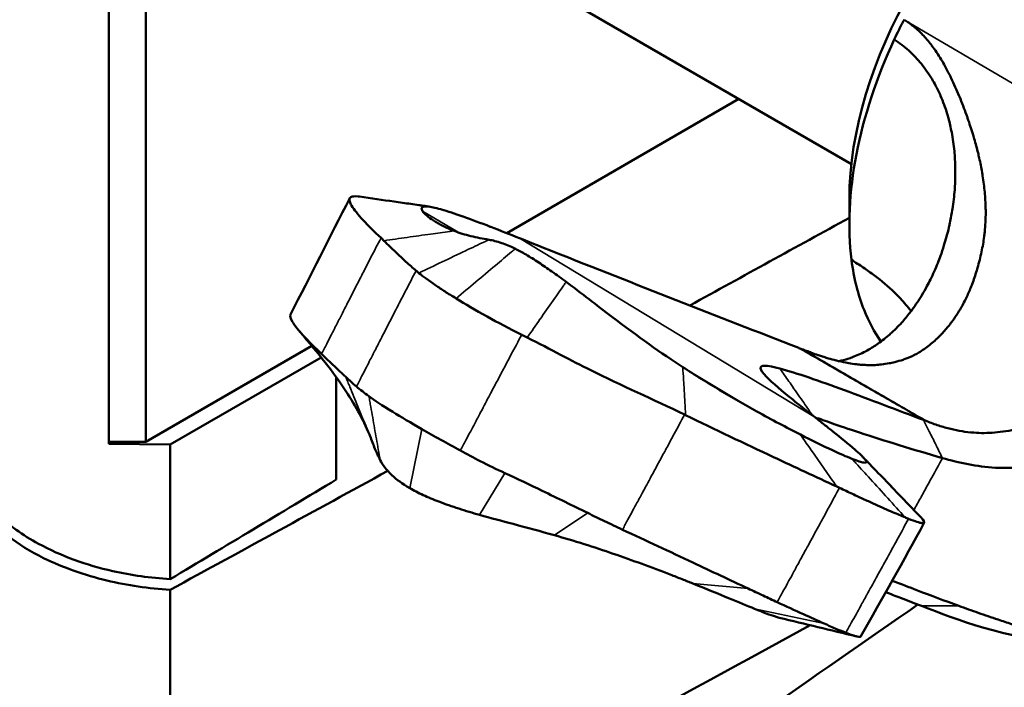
# Model space of a CAD drawing. Header units: millimetres. Extents: x 0 to 6049, y -120 to 1682.
# Tile 244 of 256: x 1866 to 1901, y 967 to 991. Entities that reach past the tile are written whole.
import ezdxf

# ---------------------------------------------------------------- set-up
doc = ezdxf.new("R2010")
doc.units = ezdxf.units.MM
doc.header["$LTSCALE"] = 2
doc.layers.add('Sichtbar (ISO)', color=7, linetype='Continuous', lineweight=50)
doc.layers.add('Sichtbar schmal (ISO)', color=7, linetype='Continuous', lineweight=35)

msp = doc.modelspace()

# ---------------------------------------------------------------- linework, layer by layer
at = {"layer": 'Sichtbar (ISO)'}
for p, q in [((1869.154, 998.836), (1869.154, 975.975)), ((1869.162, 976.052), (1869.162, 998.75)), ((1870.491, 998.75), (1870.491, 976.052)), ((1895.957, 986.062), (1884.911, 992.44)), ((1891.894, 988.408), (1883.519, 983.573)), ((1895.884, 984.808), (1895.884, 983.885)), ((1899.527, 984.001), (1899.526, 984.002)), ((1876.479, 979.509), (1870.491, 976.052)), ((1871.373, 975.947), (1876.818, 979.091)), ((1877.367, 974.684), (1877.367, 978.373)), ((1869.162, 976.052), (1869.154, 976.056)), ((1869.154, 975.975), (1871.373, 975.947)), ((1869.162, 976.052), (1870.491, 976.052)), ((1871.373, 971.095), (1871.373, 975.947)), ((1871.375, 970.712), (1871.375, 956.879))]:
    msp.add_line(p, q, dxfattribs=at)
for centre, major_axis, ratio, start_param, end_param in [((1903.507, 989.209), (5.39, 9.336), 0.57735, 0.785398, 2.356194), ((1886.878, 984.069), (166.001, 91.01), 0.022628, 4.719549, 4.754264), ((1884.069, 978.398), (-5.035, 2.677), 0.234704, 4.798934, 4.83879), ((1886.878, 984.069), (166.001, 91.01), 0.022628, 4.606465, 4.653873), ((1156.63, 503.274), (920.309, 600.734), 0.021791, 5.59357, 5.635314), ((2699.015, 1459.725), (-969.749, -572.089), 0.021878, 0.535441, 0.579547)]:
    msp.add_ellipse(centre, major_axis=major_axis, ratio=ratio, start_param=start_param, end_param=end_param, dxfattribs=at)
for points, knots in [([(1897.506, 990.556), (1897.562, 990.674), (1897.618, 990.791), (1897.736, 991.029), (1897.796, 991.149), (1897.865, 991.264)], [-0.08069272, -0.08069272, -0.08069272, -0.08069272, -0.04116178, -0.04116178, -0.00051364, -0.00051364, -0.00051364, -0.00051364]), ([(1897.881, 991.255), (1897.985, 991.193), (1898.091, 991.117), (1898.196, 991.032), (1898.262, 990.979), (1898.327, 990.922), (1898.393, 990.86), (1898.438, 990.817), (1898.483, 990.772), (1898.529, 990.724), (1898.633, 990.615), (1898.738, 990.493), (1898.843, 990.355), (1898.85, 990.346), (1898.857, 990.336), (1898.864, 990.327), (1898.976, 990.178), (1899.088, 990.012), (1899.2, 989.827), (1899.209, 989.811), (1899.219, 989.795), (1899.228, 989.779), (1899.33, 989.607), (1899.431, 989.42), (1899.532, 989.215), (1899.542, 989.195), (1899.552, 989.175), (1899.561, 989.155), (1899.66, 988.952), (1899.758, 988.732), (1899.852, 988.504), (1899.854, 988.5), (1899.855, 988.496), (1899.857, 988.492), (1899.946, 988.277), (1900.032, 988.054), (1900.11, 987.836), (1900.125, 987.796), (1900.139, 987.756), (1900.153, 987.716), (1900.22, 987.524), (1900.282, 987.338), (1900.338, 987.156), (1900.357, 987.095), (1900.375, 987.035), (1900.392, 986.975), (1900.443, 986.8), (1900.489, 986.63), (1900.529, 986.464), (1900.544, 986.403), (1900.558, 986.343), (1900.571, 986.283), (1900.612, 986.103), (1900.646, 985.929), (1900.675, 985.761), (1900.682, 985.72), (1900.688, 985.68), (1900.695, 985.641)], [0.0013306, 0.0013306, 0.0013306, 0.0013306, 0.0285714, 0.0285714, 0.0285714, 0.0454555, 0.0454555, 0.0454555, 0.0571429, 0.0571429, 0.0571429, 0.0839164, 0.0839164, 0.0839164, 0.0857143, 0.0857143, 0.0857143, 0.1142857, 0.1142857, 0.1142857, 0.1167322, 0.1167322, 0.1167322, 0.1428571, 0.1428571, 0.1428571, 0.1453671, 0.1453671, 0.1453671, 0.1709797, 0.1709797, 0.1709797, 0.1714286, 0.1714286, 0.1714286, 0.1955775, 0.1955775, 0.1955775, 0.2, 0.2, 0.2, 0.221401, 0.221401, 0.221401, 0.2285714, 0.2285714, 0.2285714, 0.249466, 0.249466, 0.249466, 0.2571429, 0.2571429, 0.2571429, 0.2802123, 0.2802123, 0.2802123, 0.2857143, 0.2857143, 0.2857143, 0.2857143]), ([(1897.506, 990.556), (1896.869, 989.185), (1896.406, 987.78), (1895.876, 985.057), (1895.816, 983.761), (1895.962, 982.604)], [0.0000037, 0.0000037, 0.0000037, 0.0000037, 0.4574923, 0.4574923, 0.9156143, 0.9156143, 0.9156143, 0.9156143]), ([(1899.414, 987.877), (1899.348, 988.096), (1899.269, 988.311), (1899.179, 988.519), (1899.122, 988.648), (1899.061, 988.775), (1898.996, 988.898), (1898.955, 988.974), (1898.913, 989.049), (1898.868, 989.122), (1898.752, 989.315), (1898.623, 989.498), (1898.483, 989.67), (1898.413, 989.755), (1898.341, 989.837), (1898.266, 989.917), (1898.189, 989.998), (1898.11, 990.076), (1898.027, 990.151), (1897.864, 990.3), (1897.69, 990.435), (1897.506, 990.556)], [0.8154227, 0.8154227, 0.8154227, 0.8154227, 0.8523381, 0.8523381, 0.8523381, 0.8751878, 0.8751878, 0.8751878, 0.8892536, 0.8892536, 0.8892536, 0.9261691, 0.9261691, 0.9261691, 0.9444579, 0.9444579, 0.9444579, 0.9630845, 0.9630845, 0.9630845, 1, 1, 1, 1]), ([(1895.483, 978.949), (1895.492, 978.951), (1895.5, 978.953), (1895.509, 978.955), (1895.563, 978.967), (1895.617, 978.98), (1895.672, 978.995), (1895.779, 979.023), (1895.886, 979.057), (1895.992, 979.097), (1896.151, 979.155), (1896.31, 979.226), (1896.465, 979.308), (1896.488, 979.32), (1896.511, 979.333), (1896.533, 979.345), (1896.666, 979.418), (1896.796, 979.5), (1896.924, 979.59), (1897.068, 979.691), (1897.208, 979.801), (1897.344, 979.922), (1897.35, 979.927), (1897.356, 979.933), (1897.363, 979.938), (1897.505, 980.065), (1897.642, 980.201), (1897.774, 980.348), (1897.876, 980.461), (1897.975, 980.579), (1898.07, 980.703), (1898.099, 980.74), (1898.127, 980.778), (1898.155, 980.816), (1898.277, 980.98), (1898.392, 981.153), (1898.501, 981.333), (1898.565, 981.439), (1898.627, 981.547), (1898.686, 981.658), (1898.728, 981.736), (1898.769, 981.815), (1898.809, 981.895), (1898.905, 982.089), (1898.994, 982.289), (1899.076, 982.494), (1899.109, 982.578), (1899.141, 982.662), (1899.172, 982.747), (1899.217, 982.871), (1899.26, 982.997), (1899.299, 983.124), (1899.366, 983.338), (1899.426, 983.556), (1899.477, 983.777), (1899.489, 983.83), (1899.501, 983.882), (1899.512, 983.935), (1899.548, 984.105), (1899.58, 984.276), (1899.606, 984.449), (1899.641, 984.675), (1899.668, 984.904), (1899.685, 985.134), (1899.686, 985.15), (1899.687, 985.167), (1899.689, 985.183), (1899.703, 985.397), (1899.71, 985.611), (1899.709, 985.827), (1899.707, 986.036), (1899.698, 986.247), (1899.68, 986.456), (1899.678, 986.478), (1899.676, 986.5), (1899.674, 986.522), (1899.652, 986.753), (1899.62, 986.982), (1899.577, 987.208), (1899.545, 987.379), (1899.506, 987.549), (1899.46, 987.716), (1899.445, 987.77), (1899.43, 987.823), (1899.414, 987.877)], [0.1858778, 0.1858778, 0.1858778, 0.1858778, 0.1878596, 0.1878596, 0.1878596, 0.2002459, 0.2002459, 0.2002459, 0.2247751, 0.2247751, 0.2247751, 0.2616906, 0.2616906, 0.2616906, 0.2670745, 0.2670745, 0.2670745, 0.2986061, 0.2986061, 0.2986061, 0.3339162, 0.3339162, 0.3339162, 0.3355215, 0.3355215, 0.3355215, 0.372437, 0.372437, 0.372437, 0.4008103, 0.4008103, 0.4008103, 0.4093525, 0.4093525, 0.4093525, 0.4462679, 0.4462679, 0.4462679, 0.4678943, 0.4678943, 0.4678943, 0.4831834, 0.4831834, 0.4831834, 0.5200989, 0.5200989, 0.5200989, 0.535111, 0.535111, 0.535111, 0.5570144, 0.5570144, 0.5570144, 0.5939298, 0.5939298, 0.5939298, 0.6026966, 0.6026966, 0.6026966, 0.6308453, 0.6308453, 0.6308453, 0.6677608, 0.6677608, 0.6677608, 0.6704216, 0.6704216, 0.6704216, 0.7046762, 0.7046762, 0.7046762, 0.7380553, 0.7380553, 0.7380553, 0.7415917, 0.7415917, 0.7415917, 0.7785072, 0.7785072, 0.7785072, 0.8064181, 0.8064181, 0.8064181, 0.8154227, 0.8154227, 0.8154227, 0.8154227]), ([(1900.695, 985.641), (1900.727, 985.435), (1900.752, 985.237), (1900.77, 985.045), (1900.788, 984.854), (1900.799, 984.668), (1900.803, 984.489), (1900.804, 984.434), (1900.805, 984.38), (1900.805, 984.326), (1900.805, 984.204), (1900.802, 984.084), (1900.796, 983.965), (1900.789, 983.846), (1900.78, 983.727), (1900.768, 983.607), (1900.762, 983.553), (1900.756, 983.5), (1900.749, 983.445), (1900.726, 983.268), (1900.695, 983.084), (1900.655, 982.895), (1900.615, 982.706), (1900.566, 982.512), (1900.509, 982.317), (1900.5, 982.284), (1900.49, 982.251), (1900.48, 982.219), (1900.431, 982.056), (1900.376, 981.893), (1900.315, 981.734), (1900.294, 981.678), (1900.272, 981.622), (1900.25, 981.567), (1900.196, 981.435), (1900.138, 981.306), (1900.077, 981.182), (1900.04, 981.108), (1900.002, 981.035), (1899.963, 980.964), (1899.91, 980.868), (1899.855, 980.776), (1899.798, 980.686), (1899.74, 980.594), (1899.679, 980.506), (1899.617, 980.42), (1899.573, 980.361), (1899.529, 980.303), (1899.483, 980.246)], [0.2857143, 0.2857143, 0.2857143, 0.2857143, 0.3142857, 0.3142857, 0.3142857, 0.3428571, 0.3428571, 0.3428571, 0.3515911, 0.3515911, 0.3515911, 0.3714286, 0.3714286, 0.3714286, 0.3912306, 0.3912306, 0.3912306, 0.4, 0.4, 0.4, 0.4285714, 0.4285714, 0.4285714, 0.4571429, 0.4571429, 0.4571429, 0.4619094, 0.4619094, 0.4619094, 0.4857143, 0.4857143, 0.4857143, 0.4940939, 0.4940939, 0.4940939, 0.5142857, 0.5142857, 0.5142857, 0.5264057, 0.5264057, 0.5264057, 0.5428571, 0.5428571, 0.5428571, 0.5596718, 0.5596718, 0.5596718, 0.5714286, 0.5714286, 0.5714286, 0.5714286]), ([(1878.982, 983.398), (1878.746, 983.62), (1878.519, 983.838), (1878.154, 984.237), (1878.008, 984.422), (1877.888, 984.617), (1877.864, 984.666), (1877.809, 984.855), (1877.898, 984.923), (1878.161, 984.894)], [-1.189785, -1.189785, -1.189785, -1.189785, -0.852359, -0.852359, -0.527456, -0.527456, -0.404539, -0.404539, -0.000072, -0.000072, -0.000072, -0.000072]), ([(1878.203, 984.888), (1878.625, 984.828), (1879.041, 984.768), (1879.656, 984.68), (1879.857, 984.652), (1880.154, 984.609), (1880.252, 984.596), (1880.397, 984.575), (1880.444, 984.568), (1880.509, 984.559), (1880.526, 984.557), (1880.55, 984.554), (1880.556, 984.553), (1880.566, 984.551), (1880.569, 984.551), (1880.574, 984.55), (1880.576, 984.55), (1880.581, 984.549), (1880.584, 984.549), (1880.593, 984.547), (1880.599, 984.547), (1880.624, 984.543), (1880.638, 984.541), (1880.659, 984.538), (1880.667, 984.536), (1880.674, 984.535)], [0, 0, 0, 0, 0.1325857, 0.1325857, 0.1971344, 0.1971344, 0.2287632, 0.2287632, 0.2441078, 0.2441078, 0.249862, 0.249862, 0.2518832, 0.2518832, 0.2528958, 0.2528958, 0.2534045, 0.2534045, 0.2544324, 0.2544324, 0.2564885, 0.2564885, 0.2647272, 0.2647272, 0.2695573, 0.2695573, 0.2695573, 0.2695573]), ([(1883.982, 983.388), (1883.622, 983.529), (1883.278, 983.666), (1882.943, 983.796), (1882.936, 983.798), (1882.929, 983.801), (1882.923, 983.804), (1882.581, 983.936), (1882.25, 984.059), (1881.95, 984.166), (1881.945, 984.167), (1881.94, 984.169), (1881.935, 984.171), (1881.642, 984.275), (1881.379, 984.362), (1881.165, 984.423), (1881.155, 984.426), (1881.146, 984.429), (1881.136, 984.432), (1880.933, 984.489), (1880.777, 984.522), (1880.668, 984.532), (1880.628, 984.536), (1880.594, 984.537), (1880.566, 984.535), (1880.514, 984.532), (1880.482, 984.52), (1880.463, 984.501), (1880.444, 984.482), (1880.439, 984.456), (1880.45, 984.425), (1880.456, 984.408), (1880.466, 984.389), (1880.482, 984.369)], [0, 0, 0, 0, 0.1632827, 0.1632827, 0.1632827, 0.1666667, 0.1666667, 0.1666667, 0.3333333, 0.3333333, 0.3333333, 0.3361156, 0.3361156, 0.3361156, 0.5, 0.5, 0.5, 0.5075866, 0.5075866, 0.5075866, 0.6666667, 0.6666667, 0.6666667, 0.725673, 0.725673, 0.725673, 0.8333333, 0.8333333, 0.8333333, 0.9420089, 0.9420089, 0.9420089, 0.9999974, 0.9999974, 0.9999974, 0.9999974]), ([(1880.482, 984.369), (1880.536, 984.272), (1880.694, 984.141), (1880.972, 983.963), (1881.087, 983.898), (1881.341, 983.771), (1881.479, 983.71), (1881.623, 983.652)], [-0.7483807, -0.7483807, -0.7483807, -0.7483807, -0.4018822, -0.4018822, -0.2017195, -0.2017195, -0.000225, -0.000225, -0.000225, -0.000225]), ([(1898.685, 976.786), (1898.825, 976.73), (1898.963, 976.68), (1899.252, 976.588), (1899.396, 976.547), (1899.812, 976.446), (1900.091, 976.399), (1900.625, 976.358), (1900.878, 976.359), (1901.616, 976.424), (1902.266, 976.539), (1903.346, 977.037), (1903.664, 977.221), (1904.175, 977.554), (1904.403, 977.707), (1904.849, 978.079), (1905.236, 978.423), (1906.093, 979.324), (1906.404, 979.669), (1907.38, 980.924), (1908.281, 982.293), (1909.364, 984.518)], [0.0000031, 0.0000031, 0.0000031, 0.0000031, 0.0821187, 0.0821187, 0.1587371, 0.1587371, 0.3004921, 0.3004921, 0.4259729, 0.4259729, 0.6569189, 0.6569189, 0.7538309, 0.7538309, 0.8070362, 0.8070362, 0.841488, 0.841488, 0.862109, 0.862109, 0.9085247, 0.9085247, 0.9085247, 0.9085247]), ([(1881.623, 983.652), (1881.819, 983.576), (1882.007, 983.518), (1882.433, 983.415), (1882.65, 983.374), (1882.88, 983.332)], [0.0002248, 0.0002248, 0.0002248, 0.0002248, 0.2699452, 0.2699452, 0.5269069, 0.5269069, 0.5269069, 0.5269069]), ([(1879.084, 983.298), (1879.067, 983.315), (1879.05, 983.332), (1879.016, 983.365), (1878.999, 983.381), (1878.982, 983.398)], [-0.05858891, -0.05858891, -0.05858891, -0.05858891, -0.02929507, -0.02929507, -0.000001, -0.000001, -0.000001, -0.000001]), ([(1880.247, 982.215), (1880.187, 982.268), (1880.126, 982.322), (1880.065, 982.376), (1880.004, 982.43), (1879.943, 982.485), (1879.881, 982.541), (1879.819, 982.597), (1879.757, 982.654), (1879.694, 982.712), (1879.63, 982.771), (1879.566, 982.831), (1879.501, 982.893), (1879.436, 982.954), (1879.369, 983.018), (1879.3, 983.086), (1879.231, 983.153), (1879.159, 983.224), (1879.084, 983.298)], [0, 0, 0, 0, 0.166667, 0.166667, 0.166667, 0.333333, 0.333333, 0.333333, 0.5, 0.5, 0.5, 0.666667, 0.666667, 0.666667, 0.833333, 0.833333, 0.833333, 1, 1, 1, 1]), ([(1882.88, 983.332), (1883.012, 983.309), (1883.159, 983.276), (1883.482, 983.165), (1883.642, 983.1), (1883.831, 983.007)], [-0.2725728, -0.2725728, -0.2725728, -0.2725728, -0.117929, -0.117929, -0.0000009, -0.0000009, -0.0000009, -0.0000009]), ([(1885.181, 982.911), (1884.808, 983.059), (1884.433, 983.209), (1884.054, 983.36), (1884.03, 983.37), (1884.006, 983.379), (1883.982, 983.388)], [0, 0, 0, 0, 0.9409162, 0.9409162, 0.9409162, 1, 1, 1, 1]), ([(1910.724, 983.32), (1910.526, 982.919), (1910.314, 982.523), (1909.865, 981.746), (1909.628, 981.363), (1909.216, 980.741), (1909.047, 980.496), (1908.642, 979.935), (1908.403, 979.622), (1907.387, 978.362), (1906.541, 977.485), (1905.482, 976.63), (1905.283, 976.479), (1904.69, 976.064), (1904.302, 975.835), (1903.54, 975.482), (1903.181, 975.358), (1902.496, 975.187), (1902.168, 975.14), (1901.616, 975.103), (1901.383, 975.102), (1900.817, 975.131), (1900.485, 975.175), (1899.854, 975.296), (1899.536, 975.377), (1899.243, 975.461)], [-1.786068, -1.786068, -1.786068, -1.786068, -1.65978, -1.65978, -1.533082, -1.533082, -1.448126, -1.448126, -1.335024, -1.335024, -0.979638, -0.979638, -0.8982, -0.8982, -0.737424, -0.737424, -0.587405, -0.587405, -0.441912, -0.441912, -0.332147, -0.332147, -0.166901, -0.166901, -0.000062, -0.000062, -0.000062, -0.000062]), ([(1883.831, 983.007), (1883.945, 982.951), (1884.075, 982.88), (1884.358, 982.714), (1884.512, 982.618), (1884.827, 982.411), (1884.986, 982.302), (1885.318, 982.068), (1885.489, 981.944), (1885.663, 981.814)], [-0.2741226, -0.2741226, -0.2741226, -0.2741226, -0.2030354, -0.2030354, -0.1319324, -0.1319324, -0.0661117, -0.0661117, -0.0000036, -0.0000036, -0.0000036, -0.0000036]), ([(1894.055, 979.432), (1892.572, 980.009), (1891.122, 980.574), (1888.153, 981.738), (1886.69, 982.314), (1885.181, 982.911)], [-1.673219, -1.673219, -1.673219, -1.673219, -0.835885, -0.835885, -0.000012, -0.000012, -0.000012, -0.000012]), ([(1897.026, 979.663), (1896.785, 980.001), (1896.581, 980.382), (1896.198, 981.345), (1896.046, 981.95), (1895.962, 982.604)], [-0.4657112, -0.4657112, -0.4657112, -0.4657112, -0.2620883, -0.2620883, -0.000001, -0.000001, -0.000001, -0.000001]), ([(1898.11, 980.755), (1898.051, 980.834), (1897.989, 980.913), (1897.797, 981.141), (1897.659, 981.288), (1897.291, 981.646), (1897.048, 981.852), (1896.658, 982.145), (1896.524, 982.24), (1896.249, 982.425), (1896.107, 982.516), (1895.962, 982.604)], [3.684827, 3.684827, 3.684827, 3.684827, 3.821929, 3.821929, 4.088137, 4.088137, 4.487638, 4.487638, 4.687168, 4.687168, 4.886878, 4.886878, 4.886878, 4.886878]), ([(1880.346, 982.133), (1880.329, 982.146), (1880.312, 982.16), (1880.296, 982.173), (1880.279, 982.187), (1880.263, 982.201), (1880.247, 982.215)], [0, 0, 0, 0, 0.5, 0.5, 0.5, 1, 1, 1, 1]), ([(1881.695, 981.215), (1881.549, 981.304), (1881.415, 981.387), (1881.169, 981.545), (1881.058, 981.619), (1880.698, 981.864), (1880.503, 982.01), (1880.346, 982.133)], [0.000001, 0.000001, 0.000001, 0.000001, 0.0735773, 0.0735773, 0.1467307, 0.1467307, 0.3324383, 0.3324383, 0.3324383, 0.3324383]), ([(1885.663, 981.814), (1885.939, 981.609), (1886.215, 981.398), (1886.764, 980.976), (1887.037, 980.765), (1888.235, 979.853), (1889.124, 979.225), (1889.872, 978.74)], [-0.4604971, -0.4604971, -0.4604971, -0.4604971, -0.3755991, -0.3755991, -0.2915093, -0.2915093, -0.0002059, -0.0002059, -0.0002059, -0.0002059]), ([(1884.058, 979.908), (1883.615, 980.127), (1883.196, 980.349), (1882.391, 980.797), (1882.016, 981.02), (1881.695, 981.215)], [0.000001, 0.000001, 0.000001, 0.000001, 0.1493403, 0.1493403, 0.3110141, 0.3110141, 0.3110141, 0.3110141]), ([(1876.832, 979.216), (1876.468, 979.573), (1876.096, 979.932), (1875.84, 980.288), (1875.813, 980.329), (1875.718, 980.485), (1875.684, 980.581), (1875.716, 980.641)], [0.0000497, 0.0000497, 0.0000497, 0.0000497, 0.6233648, 0.6233648, 0.7055042, 0.7055042, 0.9593326, 0.9593326, 0.9593326, 0.9593326]), ([(1899.483, 980.246), (1899.398, 980.14), (1899.31, 980.039), (1899.22, 979.943), (1899.193, 979.915), (1899.166, 979.887), (1899.139, 979.86), (1899.024, 979.743), (1898.905, 979.635), (1898.783, 979.538), (1898.78, 979.536), (1898.777, 979.533), (1898.774, 979.531), (1898.649, 979.432), (1898.522, 979.344), (1898.389, 979.266), (1898.365, 979.252), (1898.34, 979.238), (1898.315, 979.224), (1898.206, 979.164), (1898.093, 979.111), (1897.975, 979.064), (1897.925, 979.044), (1897.875, 979.025), (1897.823, 979.008), (1897.725, 978.974), (1897.624, 978.945), (1897.521, 978.921), (1897.454, 978.905), (1897.387, 978.89), (1897.319, 978.878), (1897.228, 978.86), (1897.136, 978.846), (1897.045, 978.836), (1896.97, 978.827), (1896.895, 978.82), (1896.821, 978.816), (1896.739, 978.812), (1896.658, 978.811), (1896.579, 978.812), (1896.495, 978.814), (1896.414, 978.818), (1896.334, 978.824), (1896.269, 978.829), (1896.206, 978.835), (1896.144, 978.842), (1896.046, 978.853), (1895.953, 978.867), (1895.863, 978.883), (1895.827, 978.889), (1895.792, 978.895), (1895.757, 978.902), (1895.637, 978.925), (1895.526, 978.95), (1895.423, 978.976), (1895.417, 978.977), (1895.412, 978.978), (1895.406, 978.98), (1895.309, 979.004), (1895.218, 979.029), (1895.132, 979.054), (1895.072, 979.071), (1895.015, 979.089), (1894.96, 979.106), (1894.931, 979.115), (1894.902, 979.124), (1894.874, 979.133), (1894.791, 979.16), (1894.712, 979.186), (1894.64, 979.212), (1894.599, 979.227), (1894.56, 979.242), (1894.522, 979.257), (1894.492, 979.268), (1894.463, 979.28), (1894.433, 979.291), (1894.363, 979.318), (1894.289, 979.345), (1894.214, 979.372)], [0.5714286, 0.5714286, 0.5714286, 0.5714286, 0.5934769, 0.5934769, 0.5934769, 0.6, 0.6, 0.6, 0.6278655, 0.6278655, 0.6278655, 0.6285714, 0.6285714, 0.6285714, 0.6571429, 0.6571429, 0.6571429, 0.662489, 0.662489, 0.662489, 0.6857143, 0.6857143, 0.6857143, 0.6955654, 0.6955654, 0.6955654, 0.7142857, 0.7142857, 0.7142857, 0.7264451, 0.7264451, 0.7264451, 0.7428571, 0.7428571, 0.7428571, 0.7564057, 0.7564057, 0.7564057, 0.7714286, 0.7714286, 0.7714286, 0.7871542, 0.7871542, 0.7871542, 0.8, 0.8, 0.8, 0.8203189, 0.8203189, 0.8203189, 0.8285714, 0.8285714, 0.8285714, 0.8571429, 0.8571429, 0.8571429, 0.8586534, 0.8586534, 0.8586534, 0.8857143, 0.8857143, 0.8857143, 0.9044683, 0.9044683, 0.9044683, 0.9142857, 0.9142857, 0.9142857, 0.9428571, 0.9428571, 0.9428571, 0.9590455, 0.9590455, 0.9590455, 0.9714286, 0.9714286, 0.9714286, 1, 1, 1, 1]), ([(1878.563, 976.306), (1878.329, 976.873), (1878.025, 977.415), (1877.25, 978.561), (1876.759, 979.188), (1876.035, 980.037)], [0, 0, 0, 0, 0.4272001, 0.4272001, 0.8659703, 0.8659703, 0.8659703, 0.8659703]), ([(1889.936, 977.027), (1888.808, 977.578), (1887.677, 978.066), (1885.875, 978.967), (1885.102, 979.381), (1884.26, 979.807)], [0.000001, 0.000001, 0.000001, 0.000001, 0.405436, 0.405436, 0.6366274, 0.6366274, 0.6366274, 0.6366274]), ([(1894.063, 979.429), (1894.082, 979.421), (1894.107, 979.411), (1894.155, 979.392), (1894.181, 979.382), (1894.214, 979.372)], [0.00192814, 0.00192814, 0.00192814, 0.00192814, 0.01377682, 0.01377682, 0.02729155, 0.02729155, 0.02729155, 0.02729155]), ([(1877.709, 978.39), (1877.567, 978.526), (1877.431, 978.651), (1877.141, 978.919), (1876.99, 979.061), (1876.832, 979.216)], [0.000001, 0.000001, 0.000001, 0.000001, 0.2248787, 0.2248787, 0.4906225, 0.4906225, 0.4906225, 0.4906225]), ([(1889.872, 978.74), (1890.312, 978.456), (1890.758, 978.179), (1891.648, 977.648), (1892.097, 977.39), (1892.543, 977.143)], [0.0002063, 0.0002063, 0.0002063, 0.0002063, 0.1719701, 0.1719701, 0.3437131, 0.3437131, 0.3437131, 0.3437131]), ([(1892.743, 978.569), (1892.654, 978.689), (1892.66, 978.762), (1892.87, 978.805), (1893.074, 978.775), (1893.378, 978.69)], [-0.5735635, -0.5735635, -0.5735635, -0.5735635, -0.2868713, -0.2868713, -0.0000626, -0.0000626, -0.0000626, -0.0000626]), ([(1893.378, 978.69), (1893.986, 978.522), (1894.803, 978.239), (1896.613, 977.576), (1897.606, 977.195), (1898.56, 976.835)], [-1.142272, -1.142272, -1.142272, -1.142272, -0.570274, -0.570274, -0.000063, -0.000063, -0.000063, -0.000063]), ([(1878.094, 978.04), (1878.025, 978.095), (1877.961, 978.151), (1877.834, 978.269), (1877.771, 978.33), (1877.709, 978.39)], [0.000001, 0.000001, 0.000001, 0.000001, 0.0897947, 0.0897947, 0.1874186, 0.1874186, 0.1874186, 0.1874186]), ([(1894.657, 976.92), (1894.437, 977.092), (1894.304, 977.197), (1893.957, 977.474), (1893.745, 977.645), (1893.201, 978.092), (1892.899, 978.359), (1892.743, 978.569)], [-0.9517732, -0.9517732, -0.9517732, -0.9517732, -0.7205526, -0.7205526, -0.5010804, -0.5010804, -0.0000757, -0.0000757, -0.0000757, -0.0000757]), ([(1878.546, 977.689), (1878.464, 977.751), (1878.385, 977.811), (1878.309, 977.869), (1878.234, 977.928), (1878.162, 977.985), (1878.094, 978.04)], [0, 0, 0, 0, 0.5, 0.5, 0.5, 1, 1, 1, 1]), ([(1880.453, 976.503), (1880.059, 976.731), (1879.706, 976.94), (1879.01, 977.368), (1878.74, 977.542), (1878.546, 977.689)], [-0.3014914, -0.3014914, -0.3014914, -0.3014914, -0.1723444, -0.1723444, -0.000001, -0.000001, -0.000001, -0.000001]), ([(1889.975, 977.008), (1889.968, 977.012), (1889.962, 977.015), (1889.949, 977.021), (1889.942, 977.024), (1889.936, 977.027)], [-0.004656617, -0.004656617, -0.004656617, -0.004656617, -0.002328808, -0.002328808, -0.000001, -0.000001, -0.000001, -0.000001]), ([(1895.427, 974.432), (1894.676, 974.781), (1893.914, 975.136), (1892.102, 975.986), (1891.035, 976.491), (1889.975, 977.008)], [-0.6613559, -0.6613559, -0.6613559, -0.6613559, -0.3811605, -0.3811605, -0.000001, -0.000001, -0.000001, -0.000001]), ([(1892.543, 977.143), (1892.811, 976.994), (1893.079, 976.849), (1893.603, 976.57), (1893.86, 976.437), (1894.115, 976.306)], [-0.2032033, -0.2032033, -0.2032033, -0.2032033, -0.0998523, -0.0998523, -0.0001848, -0.0001848, -0.0001848, -0.0001848]), ([(1899.243, 975.461), (1898.19, 975.767), (1897.141, 976.086), (1895.46, 976.642), (1894.977, 976.82), (1894.649, 976.926)], [0.000063, 0.000063, 0.000063, 0.000063, 0.603269, 0.603269, 1.133651, 1.133651, 1.133651, 1.133651]), ([(1895.291, 976.42), (1895.187, 976.502), (1895.081, 976.587), (1894.869, 976.753), (1894.762, 976.837), (1894.657, 976.92)], [-0.2316004, -0.2316004, -0.2316004, -0.2316004, -0.1163828, -0.1163828, -0.0000067, -0.0000067, -0.0000067, -0.0000067]), ([(1898.685, 976.786), (1898.664, 976.794), (1898.643, 976.803), (1898.601, 976.819), (1898.58, 976.827), (1898.56, 976.835)], [0.0000031, 0.0000031, 0.0000031, 0.0000031, 0.01240298, 0.01240298, 0.02484735, 0.02484735, 0.02484735, 0.02484735]), ([(1878.587, 976.248), (1878.587, 976.248), (1878.579, 976.267), (1878.571, 976.287), (1878.563, 976.306)], [0.00004294, 0.00004294, 0.00004294, 0.00004294, 0.0002025, 0.02709631, 0.02709631, 0.02709631, 0.02709631]), ([(1878.587, 976.248), (1878.646, 976.101), (1878.7, 975.951), (1878.816, 975.663), (1878.876, 975.528), (1878.951, 975.389)], [0.0000215, 0.0000215, 0.0000215, 0.0000215, 0.1575389, 0.1575389, 0.288814, 0.288814, 0.288814, 0.288814]), ([(1881.847, 975.732), (1881.608, 975.865), (1881.373, 975.993), (1880.903, 976.249), (1880.671, 976.377), (1880.453, 976.503)], [-0.1699466, -0.1699466, -0.1699466, -0.1699466, -0.087517, -0.087517, -0.000001, -0.000001, -0.000001, -0.000001]), ([(1894.115, 976.306), (1894.52, 976.1), (1894.916, 975.906), (1895.537, 975.619), (1895.772, 975.516), (1895.973, 975.435)], [-0.2734011, -0.2734011, -0.2734011, -0.2734011, -0.1153082, -0.1153082, -0.0000228, -0.0000228, -0.0000228, -0.0000228]), ([(1896.472, 975.386), (1896.39, 975.49), (1896.251, 975.622), (1895.856, 975.968), (1895.568, 976.198), (1895.291, 976.42)], [-0.5413672, -0.5413672, -0.5413672, -0.5413672, -0.3148245, -0.3148245, -0.000036, -0.000036, -0.000036, -0.000036]), ([(1863.903, 975.821), (1863.904, 975.806), (1863.905, 975.792), (1863.914, 975.68), (1863.927, 975.584), (1863.99, 975.241), (1864.067, 974.999), (1864.383, 974.292), (1864.703, 973.859), (1865.533, 973.047), (1866.054, 972.68), (1867.435, 971.928), (1868.353, 971.602), (1869.298, 971.384)], [-0.8165248, -0.8165248, -0.8165248, -0.8165248, -0.8111049, -0.8111049, -0.7751848, -0.7751848, -0.68289, -0.68289, -0.4976103, -0.4976103, -0.293806, -0.293806, -0.000001, -0.000001, -0.000001, -0.000001]), ([(1883.449, 974.919), (1883.151, 975.055), (1882.854, 975.201), (1882.318, 975.476), (1882.081, 975.602), (1881.847, 975.732)], [0.0000024, 0.0000024, 0.0000024, 0.0000024, 0.0997694, 0.0997694, 0.1805828, 0.1805828, 0.1805828, 0.1805828]), ([(1896.335, 975.536), (1896.371, 975.501), (1896.407, 975.464), (1896.473, 975.395), (1896.497, 975.371), (1896.544, 975.322), (1896.566, 975.299), (1896.653, 975.208), (1896.718, 975.14), (1896.979, 974.87), (1897.172, 974.669), (1897.745, 974.073), (1898.127, 973.677), (1898.494, 973.29)], [0, 0, 0, 0, 0.0331872, 0.0331872, 0.0458294, 0.0458294, 0.0567737, 0.0567737, 0.089607, 0.089607, 0.1881099, 0.1881099, 0.3803661, 0.3803661, 0.3803661, 0.3803661]), ([(1878.951, 975.389), (1879.043, 975.218), (1879.172, 975.033), (1879.539, 974.69), (1879.746, 974.535), (1880.016, 974.377)], [-0.2906347, -0.2906347, -0.2906347, -0.2906347, -0.1277008, -0.1277008, -0.000001, -0.000001, -0.000001, -0.000001]), ([(1895.973, 975.435), (1896.178, 975.352), (1896.318, 975.308), (1896.514, 975.278), (1896.527, 975.315), (1896.472, 975.386)], [-0.2715023, -0.2715023, -0.2715023, -0.2715023, -0.1547135, -0.1547135, -0.0000908, -0.0000908, -0.0000908, -0.0000908]), ([(1886.441, 973.481), (1885.904, 973.743), (1885.358, 974.011), (1884.363, 974.492), (1883.912, 974.707), (1883.449, 974.919)], [-0.3501729, -0.3501729, -0.3501729, -0.3501729, -0.1548659, -0.1548659, -0.0000024, -0.0000024, -0.0000024, -0.0000024]), ([(1895.525, 974.387), (1895.508, 974.394), (1895.492, 974.402), (1895.459, 974.417), (1895.443, 974.425), (1895.427, 974.432)], [-0.01230066, -0.01230066, -0.01230066, -0.01230066, -0.00614941, -0.00614941, -0.000001, -0.000001, -0.000001, -0.000001]), ([(1897.896, 973.324), (1897.832, 973.349), (1897.763, 973.377), (1897.687, 973.409), (1897.611, 973.441), (1897.529, 973.475), (1897.439, 973.514), (1897.349, 973.553), (1897.252, 973.596), (1897.146, 973.643), (1897.041, 973.689), (1896.928, 973.74), (1896.808, 973.795), (1896.687, 973.849), (1896.559, 973.908), (1896.424, 973.97), (1896.288, 974.033), (1896.145, 974.099), (1895.995, 974.168), (1895.845, 974.238), (1895.688, 974.311), (1895.525, 974.387)], [0, 0, 0, 0, 0.142857, 0.142857, 0.142857, 0.285714, 0.285714, 0.285714, 0.428571, 0.428571, 0.428571, 0.571429, 0.571429, 0.571429, 0.714286, 0.714286, 0.714286, 0.857143, 0.857143, 0.857143, 1, 1, 1, 1]), ([(1864.211, 974.091), (1864.52, 973.549), (1864.971, 973.068), (1865.9, 972.352), (1866.338, 972.086), (1867.512, 971.506), (1868.29, 971.238), (1869.832, 970.871), (1870.603, 970.76), (1871.375, 970.712)], [0.000001, 0.000001, 0.000001, 0.000001, 0.2189811, 0.2189811, 0.3802246, 0.3802246, 0.6275466, 0.6275466, 0.8581495, 0.8581495, 0.8581495, 0.8581495]), ([(1880.016, 974.377), (1880.161, 974.293), (1880.324, 974.209), (1880.681, 974.045), (1880.872, 973.965), (1881.303, 973.801), (1881.544, 973.716), (1882.036, 973.557), (1882.287, 973.482), (1882.536, 973.413)], [-0.2920931, -0.2920931, -0.2920931, -0.2920931, -0.2237788, -0.2237788, -0.155943, -0.155943, -0.0780103, -0.0780103, -0.0000121, -0.0000121, -0.0000121, -0.0000121]), ([(1882.536, 973.413), (1882.945, 973.299), (1883.35, 973.19), (1884.258, 972.948), (1884.744, 972.818), (1885.237, 972.679)], [0.0000127, 0.0000127, 0.0000127, 0.0000127, 0.1282621, 0.1282621, 0.2919761, 0.2919761, 0.2919761, 0.2919761]), ([(1887.697, 972.879), (1887.478, 972.981), (1887.261, 973.084), (1886.843, 973.285), (1886.643, 973.382), (1886.441, 973.481)], [-0.1520216, -0.1520216, -0.1520216, -0.1520216, -0.0734598, -0.0734598, -0.0000024, -0.0000024, -0.0000024, -0.0000024]), ([(1898.019, 973.274), (1897.999, 973.282), (1897.979, 973.29), (1897.938, 973.307), (1897.917, 973.315), (1897.896, 973.324)], [0.000001, 0.000001, 0.000001, 0.000001, 0.01056916, 0.01056916, 0.02113727, 0.02113727, 0.02113727, 0.02113727]), ([(1898.533, 973.248), (1898.607, 973.164), (1898.624, 973.101), (1898.459, 973.121), (1898.4, 973.135), (1898.24, 973.187), (1898.14, 973.225), (1898.019, 973.274)], [0.000001, 0.000001, 0.000001, 0.000001, 0.1822157, 0.1822157, 0.2455848, 0.2455848, 0.3101, 0.3101, 0.3101, 0.3101]), ([(1898.494, 973.29), (1898.501, 973.282), (1898.507, 973.275), (1898.514, 973.269), (1898.52, 973.261), (1898.527, 973.254), (1898.533, 973.248)], [0.0462046, 0.0462046, 0.0462046, 0.0462046, 0.5, 0.5, 0.5, 1, 1, 1, 1]), ([(1885.237, 972.679), (1885.954, 972.477), (1886.67, 972.25), (1888.059, 971.773), (1888.756, 971.516), (1889.422, 971.259)], [0.0000292, 0.0000292, 0.0000292, 0.0000292, 0.2420178, 0.2420178, 0.4844303, 0.4844303, 0.4844303, 0.4844303]), ([(1892.229, 970.756), (1891.571, 971.065), (1890.905, 971.378), (1889.399, 972.085), (1888.55, 972.483), (1887.697, 972.879)], [0.0000013, 0.0000013, 0.0000013, 0.0000013, 0.2449352, 0.2449352, 0.5496596, 0.5496596, 0.5496596, 0.5496596]), ([(1871.375, 956.879), (1869.157, 958.974), (1867.335, 961.319), (1865.123, 965.835), (1864.517, 967.872), (1864.267, 970.286), (1864.243, 970.61), (1864.222, 971.077), (1864.217, 971.219), (1864.213, 971.47), (1864.211, 971.58), (1864.211, 971.689)], [-1.99243, -1.99243, -1.99243, -1.99243, -0.981681, -0.981681, -0.211658, -0.211658, -0.092396, -0.092396, -0.040232, -0.040232, -0.000003, -0.000003, -0.000003, -0.000003]), ([(1869.298, 971.384), (1869.635, 971.309), (1869.976, 971.248), (1870.669, 971.152), (1871.021, 971.117), (1871.373, 971.095)], [-0.2104832, -0.2104832, -0.2104832, -0.2104832, -0.1059567, -0.1059567, -0.000001, -0.000001, -0.000001, -0.000001]), ([(1889.422, 971.259), (1889.564, 971.204), (1889.705, 971.149), (1889.976, 971.042), (1890.107, 970.99), (1890.236, 970.939)], [-0.09830318, -0.09830318, -0.09830318, -0.09830318, -0.04745463, -0.04745463, -0.00000151, -0.00000151, -0.00000151, -0.00000151]), ([(1890.236, 970.939), (1890.688, 970.758), (1891.139, 970.571), (1891.883, 970.264), (1892.186, 970.139), (1892.465, 970.026)], [-0.2901196, -0.2901196, -0.2901196, -0.2901196, -0.1244178, -0.1244178, -0.0000081, -0.0000081, -0.0000081, -0.0000081]), ([(1899.833, 970.133), (1899.318, 970.319), (1898.828, 970.503), (1898.036, 970.805), (1897.731, 970.923), (1897.43, 971.04)], [-0.5562058, -0.5562058, -0.5562058, -0.5562058, -0.2780452, -0.2780452, -0.1036906, -0.1036906, -0.1036906, -0.1036906]), ([(1893.281, 970.263), (1893.113, 970.341), (1892.944, 970.42), (1892.594, 970.585), (1892.412, 970.67), (1892.229, 970.756)], [0.0000024, 0.0000024, 0.0000024, 0.0000024, 0.0632322, 0.0632322, 0.1314412, 0.1314412, 0.1314412, 0.1314412]), ([(1897.198, 970.625), (1897.374, 970.558), (1897.553, 970.489), (1897.987, 970.322), (1898.199, 970.24), (1898.485, 970.129)], [-0.2825022, -0.2825022, -0.2825022, -0.2825022, -0.165088, -0.165088, -0.0001645, -0.0001645, -0.0001645, -0.0001645]), ([(1894.973, 969.495), (1894.736, 969.601), (1894.484, 969.714), (1893.917, 969.971), (1893.593, 970.118), (1893.281, 970.263)], [-0.2164775, -0.2164775, -0.2164775, -0.2164775, -0.1177523, -0.1177523, -0.0000024, -0.0000024, -0.0000024, -0.0000024]), ([(1912.876, 969.263), (1912.073, 969.04), (1911.28, 968.855), (1910.234, 968.671), (1909.975, 968.63), (1909.372, 968.549), (1909.031, 968.512), (1908.5, 968.471), (1908.308, 968.459), (1907.898, 968.442), (1907.681, 968.437), (1907.22, 968.437), (1906.976, 968.443), (1906.457, 968.468), (1906.184, 968.488), (1905.642, 968.545), (1905.375, 968.58), (1904.878, 968.658), (1904.648, 968.7), (1904.021, 968.826), (1903.628, 968.92), (1902.948, 969.102), (1902.66, 969.186), (1902.158, 969.339), (1901.943, 969.407), (1901.571, 969.528), (1901.409, 969.582), (1901.013, 969.715), (1900.772, 969.798), (1900.303, 969.963), (1900.067, 970.047), (1899.833, 970.133)], [0.000002, 0.000002, 0.000002, 0.000002, 0.351944, 0.351944, 0.469086, 0.469086, 0.6252, 0.6252, 0.714291, 0.714291, 0.81608, 0.81608, 0.932588, 0.932588, 1.065933, 1.065933, 1.199327, 1.199327, 1.31586, 1.31586, 1.519331, 1.519331, 1.672059, 1.672059, 1.78655, 1.78655, 1.872595, 1.872595, 2.003365, 2.003365, 2.135742, 2.135742, 2.135742, 2.135742]), ([(1892.465, 970.026), (1892.767, 969.904), (1893.032, 969.801), (1893.255, 969.73), (1893.307, 969.714), (1893.356, 969.702)], [-0.4616914, -0.4616914, -0.4616914, -0.4616914, -0.180635, -0.180635, -0.1170488, -0.1170488, -0.1170488, -0.1170488]), ([(1895.759, 969.161), (1895.656, 969.201), (1895.544, 969.247), (1895.283, 969.357), (1895.131, 969.424), (1894.973, 969.495)], [-0.1231157, -0.1231157, -0.1231157, -0.1231157, -0.0670085, -0.0670085, -0.000001, -0.000001, -0.000001, -0.000001]), ([(1896.303, 969.033), (1896.292, 969.012), (1896.252, 969.007), (1896.081, 969.044), (1895.948, 969.088), (1895.759, 969.161)], [-0.1983397, -0.1983397, -0.1983397, -0.1983397, -0.1021865, -0.1021865, -0.0000149, -0.0000149, -0.0000149, -0.0000149])]:
    msp.add_open_spline(points, degree=3, knots=knots, dxfattribs=at)
for points in [[(1875.717, 980.642), (1876.434, 982.033), (1877.132, 983.435), (1877.853, 984.827)], [(1878.161, 984.894), (1878.174, 984.892), (1878.188, 984.89), (1878.203, 984.888)], [(1892.743, 978.569), (1892.751, 978.558), (1892.759, 978.548), (1892.767, 978.538)], [(1877.367, 974.684), (1875.369, 973.487), (1873.371, 972.291), (1871.373, 971.095)], [(1898.587, 973.133), (1897.841, 971.758), (1897.068, 970.397), (1896.303, 969.033)], [(1903.851, 968.744), (1901.392, 968.999), (1899.787, 969.623), (1898.485, 970.129)], [(1896.144, 969.031), (1895.216, 969.254), (1894.286, 969.478), (1893.356, 969.702)]]:
    msp.add_open_spline(points, degree=3, dxfattribs=at)
at = {"layer": 'Sichtbar schmal (ISO)'}
for p, q in [((1909.364, 984.518), (1897.864, 991.265)), ((1881.762, 983.601), (1880.482, 984.368)), ((1894.657, 976.92), (1883.983, 983.388)), ((1892.538, 977.145), (1889.831, 978.767)), ((1880.016, 974.377), (1880.453, 976.503)), ((1882.536, 973.413), (1883.449, 974.919)), ((1885.237, 972.679), (1886.441, 973.481)), ((1890.236, 970.939), (1892.229, 970.756)), ((1892.465, 970.026), (1894.973, 969.495))]:
    msp.add_line(p, q, dxfattribs=at)
for points, knots in [([(1881.623, 983.652), (1881.567, 983.648), (1881.517, 983.641), (1881.466, 983.634), (1881.234, 983.601), (1881.004, 983.569), (1880.772, 983.537), (1880.491, 983.498), (1880.209, 983.458), (1879.927, 983.419), (1879.646, 983.379), (1879.365, 983.339), (1879.084, 983.298)], [0, 0, 0, 0, 0.059563, 0.059563, 0.059563, 0.333429, 0.333429, 0.333429, 0.667237, 0.667237, 0.667237, 1, 1, 1, 1]), ([(1876.832, 979.216), (1876.895, 979.337), (1876.957, 979.459), (1877.02, 979.58), (1877.077, 979.691), (1877.135, 979.803), (1877.192, 979.915), (1877.239, 980.005), (1877.286, 980.096), (1877.332, 980.187), (1877.402, 980.323), (1877.472, 980.459), (1877.542, 980.595), (1877.544, 980.6), (1877.547, 980.606), (1877.55, 980.611), (1877.656, 980.818), (1877.762, 981.026), (1877.868, 981.233), (1877.881, 981.258), (1877.893, 981.283), (1877.906, 981.308), (1878.021, 981.533), (1878.136, 981.758), (1878.252, 981.983), (1878.255, 981.99), (1878.259, 981.997), (1878.263, 982.004), (1878.3, 982.078), (1878.338, 982.151), (1878.376, 982.225), (1878.457, 982.383), (1878.538, 982.542), (1878.62, 982.7), (1878.74, 982.933), (1878.86, 983.166), (1878.982, 983.398)], [0, 0, 0, 0, 0.0870246, 0.0870246, 0.0870246, 0.1671483, 0.1671483, 0.1671483, 0.2321996, 0.2321996, 0.2321996, 0.329814, 0.329814, 0.329814, 0.3335997, 0.3335997, 0.3335997, 0.4822182, 0.4822182, 0.4822182, 0.5000569, 0.5000569, 0.5000569, 0.6614433, 0.6614433, 0.6614433, 0.6665052, 0.6665052, 0.6665052, 0.7192516, 0.7192516, 0.7192516, 0.8329428, 0.8329428, 0.8329428, 0.9999998, 0.9999998, 0.9999998, 0.9999998]), ([(1882.88, 983.332), (1882.824, 983.31), (1882.774, 983.286), (1882.723, 983.262), (1882.491, 983.153), (1882.262, 983.044), (1882.032, 982.935), (1881.752, 982.803), (1881.471, 982.67), (1881.19, 982.536), (1880.909, 982.402), (1880.627, 982.268), (1880.346, 982.133)], [0, 0, 0, 0, 0.059414, 0.059414, 0.059414, 0.332682, 0.332682, 0.332682, 0.665762, 0.665762, 0.665762, 1, 1, 1, 1]), ([(1883.831, 983.007), (1883.829, 983.005), (1883.78, 982.968), (1883.541, 982.768), (1883.304, 982.569), (1882.874, 982.209), (1882.637, 982.01), (1882.166, 981.614), (1881.93, 981.415), (1881.695, 981.215)], [0.0000004, 0.0000004, 0.0000004, 0.0000004, 0.0035498, 0.0628714, 0.3354652, 0.3367462, 0.6677228, 0.6690292, 1, 1, 1, 1]), ([(1878.094, 978.04), (1878.157, 978.161), (1878.277, 978.394), (1878.444, 978.718), (1878.618, 979.056), (1878.737, 979.288), (1878.916, 979.637), (1879.038, 979.874), (1879.273, 980.331), (1879.405, 980.588), (1879.562, 980.894), (1879.685, 981.132), (1879.924, 981.595), (1880.126, 981.984), (1880.247, 982.215)], [0, 0, 0, 0, 0.087415, 0.167595, 0.232692, 0.330374, 0.334162, 0.482884, 0.500736, 0.662234, 0.6673, 0.720083, 0.833854, 1, 1, 1, 1]), ([(1885.663, 981.814), (1885.634, 981.773), (1885.477, 981.549), (1885.32, 981.324), (1885.035, 980.916), (1884.877, 980.69), (1884.567, 980.247), (1884.414, 980.027), (1884.26, 979.807)], [0.0000081, 0.0000081, 0.0000081, 0.0000081, 0.0601597, 0.3358312, 0.3371267, 0.6718401, 0.6731613, 1, 1, 1, 1]), ([(1881.847, 975.732), (1881.849, 975.736), (1881.851, 975.74), (1881.853, 975.744), (1881.917, 975.864), (1881.98, 975.983), (1882.043, 976.103), (1882.102, 976.214), (1882.161, 976.325), (1882.219, 976.436), (1882.267, 976.526), (1882.315, 976.616), (1882.363, 976.706), (1882.434, 976.842), (1882.506, 976.977), (1882.577, 977.112), (1882.58, 977.117), (1882.583, 977.123), (1882.586, 977.128), (1882.694, 977.334), (1882.803, 977.54), (1882.912, 977.746), (1882.925, 977.771), (1882.938, 977.795), (1882.952, 977.82), (1883.07, 978.044), (1883.188, 978.267), (1883.307, 978.491), (1883.31, 978.498), (1883.314, 978.505), (1883.318, 978.512), (1883.356, 978.585), (1883.395, 978.658), (1883.434, 978.731), (1883.517, 978.889), (1883.601, 979.046), (1883.684, 979.204), (1883.806, 979.434), (1883.929, 979.665), (1884.051, 979.895), (1884.054, 979.9), (1884.056, 979.904), (1884.058, 979.908)], [0, 0, 0, 0, 0.002814, 0.002814, 0.002814, 0.088737, 0.088737, 0.088737, 0.168497, 0.168497, 0.168497, 0.233254, 0.233254, 0.233254, 0.330425, 0.330425, 0.330425, 0.334194, 0.334194, 0.334194, 0.482138, 0.482138, 0.482138, 0.499896, 0.499896, 0.499896, 0.660551, 0.660551, 0.660551, 0.66559, 0.66559, 0.66559, 0.718097, 0.718097, 0.718097, 0.831272, 0.831272, 0.831272, 0.996931, 0.996931, 0.996931, 1, 1, 1, 1]), ([(1894.055, 979.432), (1894.55, 979.147), (1895.54, 978.575), (1897.042, 977.711), (1898.051, 977.128), (1898.56, 976.836)], [0, 0, 0, 0, 0.3333333, 0.6666667, 0.9997546, 0.9997546, 0.9997546, 0.9997546]), ([(1894.214, 979.372), (1894.713, 979.08), (1895.211, 978.793), (1895.708, 978.506), (1896.205, 978.219), (1896.701, 977.932), (1897.197, 977.646), (1897.693, 977.359), (1898.189, 977.073), (1898.685, 976.786)], [0, 0, 0, 0, 0.333418, 0.333418, 0.333418, 0.666705, 0.666705, 0.666705, 1, 1, 1, 1]), ([(1889.872, 978.74), (1889.875, 978.703), (1889.877, 978.668), (1889.88, 978.633), (1889.889, 978.477), (1889.899, 978.316), (1889.908, 978.158), (1889.92, 977.965), (1889.931, 977.772), (1889.943, 977.578), (1889.954, 977.389), (1889.965, 977.199), (1889.975, 977.008)], [0, 0, 0, 0, 0.061471, 0.061471, 0.061471, 0.336586, 0.336586, 0.336586, 0.671916, 0.671916, 0.671916, 1, 1, 1, 1]), ([(1893.378, 978.69), (1893.403, 978.655), (1893.427, 978.62), (1893.451, 978.585), (1893.562, 978.426), (1893.673, 978.267), (1893.784, 978.108), (1893.92, 977.914), (1894.055, 977.72), (1894.19, 977.526), (1894.311, 977.352), (1894.432, 977.177), (1894.552, 977.002)], [0, 0, 0, 0, 0.0596626, 0.0596626, 0.0596626, 0.3335635, 0.3335635, 0.3335635, 0.6674142, 0.6674142, 0.6674142, 0.9669223, 0.9669223, 0.9669223, 0.9669223]), ([(1878.563, 976.306), (1878.473, 976.525), (1878.384, 976.743), (1878.197, 977.199), (1878.1, 977.436), (1877.954, 977.793), (1877.881, 977.971), (1877.783, 978.209), (1877.734, 978.329), (1877.709, 978.39)], [0.0270963, 0.0270963, 0.0270963, 0.0270963, 0.3325892, 0.3329003, 0.6654491, 0.6655964, 0.8319058, 0.9151415, 1, 1, 1, 1]), ([(1878.951, 975.389), (1878.905, 975.646), (1878.86, 975.902), (1878.77, 976.414), (1878.725, 976.67), (1878.658, 977.053), (1878.624, 977.245), (1878.579, 977.499), (1878.557, 977.626), (1878.546, 977.689)], [0.0000094, 0.0000094, 0.0000094, 0.0000094, 0.334088, 0.3343997, 0.6676522, 0.6677998, 0.8344612, 0.9178729, 1, 1, 1, 1]), ([(1887.697, 972.879), (1887.699, 972.883), (1887.701, 972.887), (1887.703, 972.891), (1887.767, 973.01), (1887.831, 973.128), (1887.895, 973.247), (1887.955, 973.358), (1888.015, 973.468), (1888.074, 973.578), (1888.123, 973.668), (1888.171, 973.757), (1888.22, 973.847), (1888.292, 973.981), (1888.365, 974.116), (1888.438, 974.25), (1888.441, 974.255), (1888.443, 974.261), (1888.446, 974.266), (1888.557, 974.47), (1888.668, 974.675), (1888.778, 974.88), (1888.792, 974.904), (1888.805, 974.929), (1888.818, 974.953), (1888.938, 975.176), (1889.058, 975.398), (1889.179, 975.62), (1889.182, 975.627), (1889.186, 975.634), (1889.19, 975.641), (1889.229, 975.714), (1889.268, 975.786), (1889.308, 975.859), (1889.392, 976.016), (1889.477, 976.172), (1889.561, 976.329), (1889.685, 976.559), (1889.808, 976.788), (1889.931, 977.018), (1889.933, 977.021), (1889.934, 977.024), (1889.936, 977.027)], [0, 0, 0, 0, 0.002717, 0.002717, 0.002717, 0.088722, 0.088722, 0.088722, 0.168558, 0.168558, 0.168558, 0.233376, 0.233376, 0.233376, 0.33064, 0.33064, 0.33064, 0.334412, 0.334412, 0.334412, 0.482497, 0.482497, 0.482497, 0.500272, 0.500272, 0.500272, 0.661079, 0.661079, 0.661079, 0.666123, 0.666123, 0.666123, 0.71868, 0.71868, 0.71868, 0.831963, 0.831963, 0.831963, 0.997779, 0.997779, 0.997779, 1, 1, 1, 1]), ([(1898.56, 976.835), (1898.574, 976.807), (1898.651, 976.655), (1898.727, 976.502), (1898.865, 976.225), (1898.941, 976.072), (1899.093, 975.767), (1899.169, 975.614), (1899.243, 975.461)], [0, 0, 0, 0, 0.0595091, 0.332985, 0.3342702, 0.6663178, 0.6676285, 0.9998341, 0.9998341, 0.9998341, 0.9998341]), ([(1894.115, 976.306), (1894.144, 976.267), (1894.17, 976.229), (1894.196, 976.192), (1894.316, 976.021), (1894.436, 975.851), (1894.555, 975.681), (1894.701, 975.473), (1894.847, 975.265), (1894.992, 975.057), (1895.137, 974.85), (1895.282, 974.642), (1895.427, 974.432)], [0, 0, 0, 0, 0.05952, 0.05952, 0.05952, 0.33332, 0.33332, 0.33332, 0.667047, 0.667047, 0.667047, 1, 1, 1, 1]), ([(1899.243, 975.461), (1899.116, 975.225), (1898.987, 974.99), (1898.858, 974.755), (1898.77, 974.594), (1898.682, 974.434), (1898.593, 974.274), (1898.552, 974.2), (1898.511, 974.125), (1898.47, 974.051), (1898.466, 974.044), (1898.462, 974.037), (1898.458, 974.03), (1898.376, 973.882), (1898.294, 973.734), (1898.212, 973.586)], [0, 0, 0, 0, 0.1666393, 0.1666393, 0.1666393, 0.2804846, 0.2804846, 0.2804846, 0.3333024, 0.3333024, 0.3333024, 0.3383712, 0.3383712, 0.3383712, 0.443588, 0.443588, 0.443588, 0.443588]), ([(1895.973, 975.435), (1895.984, 975.424), (1896.035, 975.372), (1896.255, 975.13), (1896.466, 974.898), (1896.85, 974.478), (1897.061, 974.246), (1897.48, 973.785), (1897.689, 973.555), (1897.896, 973.324)], [0.0002284, 0.0002284, 0.0002284, 0.0002284, 0.014801, 0.0735958, 0.3437691, 0.3450387, 0.6730763, 0.6743712, 1, 1, 1, 1]), ([(1896.472, 975.386), (1896.517, 975.341), (1896.747, 975.102), (1896.978, 974.864), (1897.394, 974.433), (1897.623, 974.196), (1898.079, 973.723), (1898.307, 973.486), (1898.533, 973.248)], [0.0003044, 0.0003044, 0.0003044, 0.0003044, 0.0623182, 0.3350301, 0.3363116, 0.6674315, 0.6687385, 1, 1, 1, 1]), ([(1893.281, 970.263), (1893.346, 970.383), (1893.411, 970.502), (1893.476, 970.622), (1893.536, 970.732), (1893.596, 970.842), (1893.656, 970.952), (1893.705, 971.042), (1893.754, 971.131), (1893.803, 971.22), (1893.876, 971.354), (1893.949, 971.488), (1894.022, 971.623), (1894.025, 971.628), (1894.028, 971.633), (1894.031, 971.638), (1894.142, 971.842), (1894.254, 972.047), (1894.365, 972.251), (1894.379, 972.275), (1894.392, 972.3), (1894.405, 972.324), (1894.526, 972.546), (1894.647, 972.768), (1894.768, 972.99), (1894.772, 972.997), (1894.776, 973.004), (1894.779, 973.011), (1894.819, 973.083), (1894.858, 973.156), (1894.898, 973.228), (1894.983, 973.385), (1895.068, 973.541), (1895.153, 973.698), (1895.277, 973.927), (1895.401, 974.157), (1895.525, 974.387)], [0, 0, 0, 0, 0.087089, 0.087089, 0.087089, 0.167244, 0.167244, 0.167244, 0.23232, 0.23232, 0.23232, 0.329972, 0.329972, 0.329972, 0.333759, 0.333759, 0.333759, 0.482435, 0.482435, 0.482435, 0.50028, 0.50028, 0.50028, 0.661729, 0.661729, 0.661729, 0.666793, 0.666793, 0.666793, 0.719559, 0.719559, 0.719559, 0.833294, 0.833294, 0.833294, 1, 1, 1, 1]), ([(1895.759, 969.161), (1895.825, 969.28), (1895.889, 969.398), (1895.955, 969.517), (1896.015, 969.627), (1896.076, 969.736), (1896.137, 969.846), (1896.186, 969.935), (1896.235, 970.024), (1896.284, 970.113), (1896.358, 970.247), (1896.432, 970.381), (1896.506, 970.514), (1896.509, 970.519), (1896.512, 970.525), (1896.515, 970.53), (1896.627, 970.733), (1896.74, 970.937), (1896.852, 971.141), (1896.866, 971.165), (1896.879, 971.189), (1896.893, 971.214), (1897.015, 971.435), (1897.137, 971.656), (1897.258, 971.878), (1897.262, 971.885), (1897.266, 971.892), (1897.27, 971.899), (1897.309, 971.971), (1897.349, 972.043), (1897.389, 972.116), (1897.474, 972.272), (1897.56, 972.428), (1897.645, 972.584), (1897.77, 972.814), (1897.895, 973.044), (1898.019, 973.274)], [0.0000164, 0.0000164, 0.0000164, 0.0000164, 0.086484, 0.086484, 0.086484, 0.1666644, 0.1666644, 0.1666644, 0.2317619, 0.2317619, 0.2317619, 0.3294454, 0.3294454, 0.3294454, 0.3332338, 0.3332338, 0.3332338, 0.4819576, 0.4819576, 0.4819576, 0.4998091, 0.4998091, 0.4998091, 0.6613098, 0.6613098, 0.6613098, 0.6663753, 0.6663753, 0.6663753, 0.7191591, 0.7191591, 0.7191591, 0.8329308, 0.8329308, 0.8329308, 1, 1, 1, 1]), ([(1899.833, 970.133), (1899.795, 970.133), (1899.758, 970.132), (1899.72, 970.132), (1899.683, 970.132), (1899.645, 970.132), (1899.608, 970.132), (1899.533, 970.132), (1899.458, 970.132), (1899.383, 970.131), (1899.233, 970.131), (1899.083, 970.131), (1898.933, 970.13), (1898.783, 970.13), (1898.634, 970.129), (1898.485, 970.129)], [0.0000219, 0.0000219, 0.0000219, 0.0000219, 0.0832058, 0.0832058, 0.0832058, 0.1665448, 0.1665448, 0.1665448, 0.3333334, 0.3333334, 0.3333334, 0.6666667, 0.6666667, 0.6666667, 0.9991222, 0.9991222, 0.9991222, 0.9991222])]:
    msp.add_open_spline(points, degree=3, knots=knots, dxfattribs=at)

doc.saveas('drawing.dxf')
